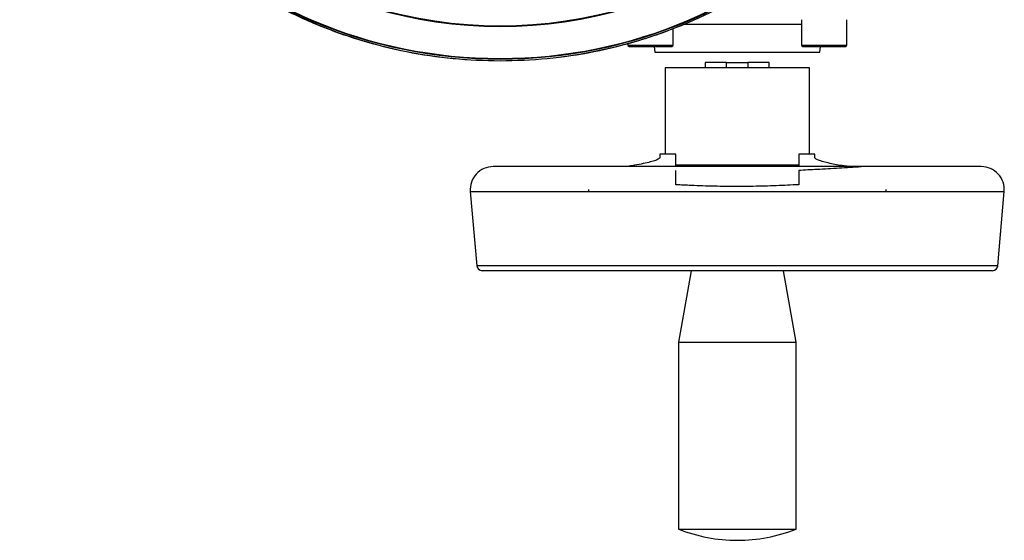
# Model space of a CAD drawing. Header units: millimetres. Extents: x 555 to 1891, y 89 to 1282.
# Tile 1 of 39: x 973 to 1157, y 89 to 186. Entities that reach past the tile are written whole.
import ezdxf

# ---------------------------------------------------------------- set-up
doc = ezdxf.new("R2010")
doc.units = ezdxf.units.MM

msp = doc.modelspace()

# ---------------------------------------------------------------- linework, layer by layer
at = {"color": 7, "linetype": 'Continuous', "lineweight": 25}
for p, q in [((1119.08, 186.3), (1119.08, 181.55)), ((1127.58, 181.55), (1127.58, 186.3)), ((1095.05, 181.55), (1095.05, 184.66)), ((1086.55, 181.85), (1086.55, 181.55)), ((1091.51, 181.3), (1091.6, 180.21)), ((1122.54, 180.21), (1122.63, 181.3)), ((1091.6, 180.21), (1107.07, 180.21)), ((1107.07, 180.21), (1122.54, 180.21)), ((1093.57, 177.29), (1093.57, 161.1)), ((1107.07, 177.29), (1093.57, 177.29)), ((1101.07, 178.29), (1101.07, 177.29)), ((1105.07, 178.29), (1101.07, 178.29)), ((1105.07, 177.29), (1105.07, 178.29)), ((1105.07, 178.29), (1109.07, 178.29)), ((1120.57, 177.29), (1107.07, 177.29)), ((1109.07, 178.29), (1109.07, 177.29)), ((1113.07, 178.29), (1109.07, 178.29)), ((1113.07, 177.29), (1113.07, 178.29)), ((1120.57, 161.1), (1120.57, 177.29)), ((1095.56, 161.1), (1092.57, 161.1)), ((1092.57, 161.1), (1092.57, 160.44)), ((1095.56, 158.79), (1095.56, 161.1)), ((1121.57, 161.1), (1118.57, 161.1)), ((1118.57, 161.1), (1118.57, 158.79)), ((1121.57, 160.44), (1121.57, 161.1)), ((1152.77, 158.79), (1061.36, 158.79)), ((1095.56, 159.1), (1102.14, 159.1)), ((1111.99, 159.1), (1118.57, 159.1)), ((1057.07, 154.1), (1058.28, 140.2)), ((1079.18, 154.47), (1079.21, 154.1)), ((1134.93, 154.1), (1134.96, 154.47)), ((1155.85, 140.2), (1157.07, 154.1)), ((1098.43, 139.29), (1096.07, 125.88)), ((1118.07, 125.88), (1115.7, 139.29)), ((1096.07, 125.88), (1096.07, 90.88)), ((1096.07, 125.88), (1107.07, 125.88)), ((1107.07, 125.88), (1118.07, 125.88)), ((1118.07, 90.88), (1118.07, 125.88)), ((1096.07, 90.88), (1118.07, 90.88))]:
    msp.add_line(p, q, dxfattribs=at)
at = {"color": 8, "linetype": 'Continuous', "lineweight": 25}
for p, q in [((1119.08, 185.39), (1096.9, 185.39)), ((1086.55, 181.55), (1095.05, 181.55)), ((1119.08, 181.55), (1127.58, 181.55)), ((1057.07, 154.1), (1107.07, 154.1)), ((1107.07, 154.1), (1157.07, 154.1)), ((1107.07, 140.2), (1058.28, 140.2)), ((1155.85, 140.2), (1107.07, 140.2))]:
    msp.add_line(p, q, dxfattribs=at)
at = {"color": 8, "linetype": 'Continuous', "lineweight": 25, "flags": 128}
for points in [[(1102.12, 158.79), (1102.13, 158.9), (1102.14, 159.1)], [(1111.99, 159.1), (1112, 158.9), (1112.01, 158.79)]]:
    msp.add_lwpolyline(points, dxfattribs=at)
at = {"color": 7, "linetype": 'Continuous', "lineweight": 25}
for radius in [89.73, 89.63]:
    msp.add_circle((1062.67, 268.6), radius, dxfattribs=at)
for centre, radius, start, end in [((1062.67, 268.6), 89.97, 276.704, 89.0671), ((1062.67, 268.6), 89.97, 102.4783, 266.0156), ((1062.67, 268.6), 83.44, 235.8447, 304.1553), ((1062.67, 268.6), 83.56, 236.4273, 303.5727), ((1086.8, 181.55), 0.25, 180, 270), ((1094.8, 181.55), 0.25, 270, 0), ((1119.33, 181.55), 0.25, 180, 270), ((1127.33, 181.55), 0.25, 270, 0), ((1061.36, 154.47), 4.31, 90, 185), ((1152.77, 154.47), 4.31, 355, 90), ((1059.28, 140.29), 1, 185, 270), ((1154.86, 140.29), 1, 270, 355), ((1107.07, 118.79), 30, 248.4898, 270), ((1107.07, 118.79), 30, 270, 291.5102)]:
    msp.add_arc(centre, radius, start, end, dxfattribs=at)
for points in [[(1062.67, 358.6), (1059.72, 358.52), (1053.83, 358.35), (1045.08, 357), (1036.5, 354.86), (1028.17, 351.88), (1020.17, 348.1), (1012.59, 343.55), (1005.48, 338.28), (998.93, 332.34), (992.99, 325.79), (987.72, 318.68), (983.17, 311.09), (979.39, 303.1), (976.4, 294.77), (974.26, 286.19), (972.96, 277.43), (972.52, 268.6), (972.96, 259.76), (974.26, 251.01), (976.4, 242.43), (979.39, 234.1), (983.17, 226.1), (987.72, 218.52), (992.99, 211.41), (998.93, 204.86), (1005.48, 198.92), (1012.59, 193.65), (1020.17, 189.1), (1028.17, 185.32), (1036.5, 182.33), (1045.08, 180.2), (1053.83, 178.85), (1059.72, 178.68), (1062.67, 178.6)], [(1062.67, 178.6), (1065.61, 178.68), (1071.5, 178.85), (1080.25, 180.2), (1088.84, 182.33), (1097.16, 185.32), (1105.16, 189.1), (1112.75, 193.65), (1119.86, 198.92), (1126.41, 204.86), (1132.35, 211.41), (1137.62, 218.52), (1142.17, 226.1), (1145.95, 234.1), (1148.93, 242.43), (1151.08, 251.01), (1152.38, 259.76), (1152.81, 268.6), (1152.38, 277.43), (1151.08, 286.19), (1148.93, 294.77), (1145.95, 303.1), (1142.17, 311.09), (1137.62, 318.68), (1132.35, 325.79), (1126.41, 332.34), (1119.86, 338.28), (1112.75, 343.55), (1105.16, 348.1), (1097.16, 351.88), (1088.84, 354.86), (1080.25, 357), (1071.5, 358.35), (1065.61, 358.52), (1062.67, 358.6)], [(1102.14, 159.1), (1102.94, 159.1), (1104.54, 159.1), (1106.22, 159.1), (1107.07, 159.1)], [(1107.07, 159.1), (1107.91, 159.1), (1109.6, 159.1), (1111.2, 159.1), (1111.99, 159.1)]]:
    msp.add_open_spline(points, degree=3, dxfattribs=at)
for points, knots in [([(1086.8, 181.3), (1086.86, 181.3), (1086.94, 181.3), (1087.44, 181.3), (1087.96, 181.3), (1088.6, 181.3), (1089.53, 181.3), (1090.3, 181.3), (1090.8, 181.3)], [0, 0, 0, 0, 0.239457, 0.368361, 0.5, 0.631639, 0.760543, 1, 1, 1, 1]), ([(1090.8, 181.3), (1091.31, 181.3), (1092.08, 181.3), (1093.01, 181.3), (1093.65, 181.3), (1094.17, 181.3), (1094.67, 181.3), (1094.75, 181.3), (1094.8, 181.3)], [0, 0, 0, 0, 0.239457, 0.368361, 0.5, 0.631639, 0.760543, 1, 1, 1, 1]), ([(1119.33, 181.3), (1119.38, 181.3), (1119.47, 181.3), (1119.97, 181.3), (1120.48, 181.3), (1121.12, 181.3), (1122.05, 181.3), (1123.33, 181.3), (1124.61, 181.3), (1125.54, 181.3), (1126.18, 181.3), (1126.7, 181.3), (1127.2, 181.3), (1127.28, 181.3), (1127.33, 181.3)], [0, 0, 0, 0, 0.119728, 0.18418, 0.25, 0.31582, 0.380272, 0.5, 0.619728, 0.68418, 0.75, 0.81582, 0.880272, 1, 1, 1, 1]), ([(1092.57, 160.44), (1092.51, 160.35), (1092.39, 160.17), (1091.6, 159.88), (1090.52, 159.57), (1089.13, 159.25), (1087.65, 158.99), (1086.6, 158.82), (1086.11, 158.79), (1086.05, 158.79)], [0, 0, 0, 0, 0.189984, 0.356463, 0.527373, 0.704421, 0.885613, 0.986168, 1, 1, 1, 1]), ([(1130.28, 158.72), (1128.9, 158.64), (1126.15, 158.48), (1122.27, 158.24), (1119.72, 158.12), (1118.57, 158.06)], [0, 0, 0, 0, 0.354664, 0.709189, 1, 1, 1, 1]), ([(1128.12, 158.79), (1127.76, 158.82), (1126.84, 158.92), (1125.64, 159.14), (1124.34, 159.4), (1123.16, 159.69), (1122.26, 159.97), (1121.68, 160.23), (1121.61, 160.37), (1121.57, 160.44)], [0, 0, 0, 0, 0.089893, 0.227998, 0.368952, 0.536166, 0.706829, 0.851444, 1, 1, 1, 1]), ([(1095.56, 155.39), (1095.56, 155.85), (1095.56, 156.76), (1095.56, 157.61), (1095.56, 157.97), (1095.56, 158.06)], [0, 0, 0, 0, 0.429123, 0.857818, 1, 1, 1, 1]), ([(1118.57, 158.06), (1118.57, 157.71), (1118.57, 157.01), (1118.57, 155.93), (1118.57, 155.39)], [0, 0, 0, 0, 0.499703, 1, 1, 1, 1]), ([(1118.57, 155.39), (1117.17, 155.32), (1114.37, 155.18), (1110.5, 155.08), (1106.62, 155.05), (1102.73, 155.09), (1098.89, 155.22), (1096.52, 155.34), (1095.56, 155.39)], [0, 0, 0, 0, 0.185359, 0.372632, 0.500001, 0.68538, 0.872756, 1, 1, 1, 1]), ([(1107.07, 139.29), (1105.13, 139.29), (1101.18, 139.29), (1095.27, 139.29), (1089.86, 139.29), (1085.05, 139.29), (1080.84, 139.29), (1076.88, 139.29), (1073.22, 139.29), (1069.91, 139.29), (1067.02, 139.29), (1064.56, 139.29), (1062.37, 139.29), (1060.64, 139.29), (1059.49, 139.29), (1059.35, 139.29), (1059.28, 139.29)], [0, 0, 0, 0, 0.077628, 0.157664, 0.239951, 0.304276, 0.368607, 0.4343, 0.5, 0.565693, 0.631393, 0.695717, 0.760049, 0.84233, 0.922367, 1, 1, 1, 1]), ([(1154.86, 139.29), (1154.79, 139.29), (1154.65, 139.29), (1153.5, 139.29), (1151.76, 139.29), (1149.57, 139.29), (1147.12, 139.29), (1144.23, 139.29), (1140.92, 139.29), (1137.25, 139.29), (1133.29, 139.29), (1129.09, 139.29), (1124.28, 139.29), (1118.87, 139.29), (1112.96, 139.29), (1109.01, 139.29), (1107.07, 139.29)], [0, 0, 0, 0, 0.077627, 0.157664, 0.239951, 0.304276, 0.368607, 0.4343, 0.5, 0.565693, 0.631393, 0.695717, 0.760049, 0.84233, 0.922369, 1, 1, 1, 1])]:
    msp.add_open_spline(points, degree=3, knots=knots, dxfattribs=at)

doc.saveas('drawing.dxf')
